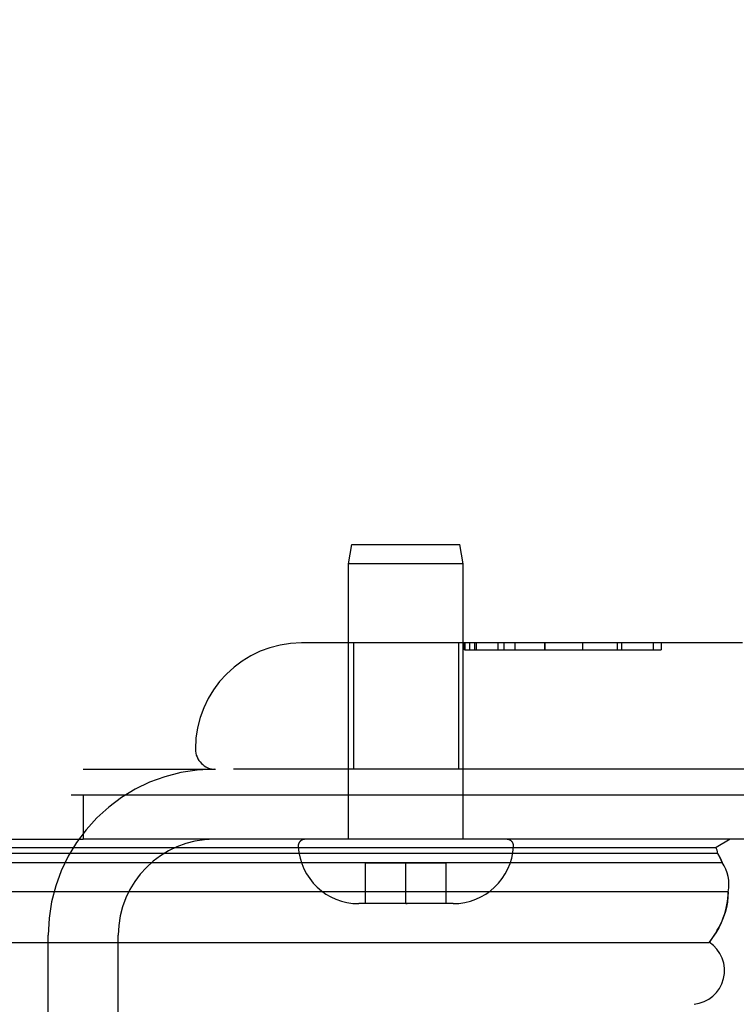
# Model space of a CAD drawing. Header units: inches. Extents: x 0 to 200, y 0 to 129.
# Tile 232 of 256: x 84.03 to 85.09, y 108.85 to 110.31. Entities that reach past the tile are written whole.
import ezdxf

# ---------------------------------------------------------------- set-up
doc = ezdxf.new("R2010")
doc.units = ezdxf.units.IN
doc.header["$LTSCALE"] = 11
doc.header["$MEASUREMENT"] = 0
doc.linetypes.add('HIDDEN', pattern=[0.2, 0.1, -0.1])
doc.layers.get('0').update_dxf_attribs({"linetype": 'CONTINUOUS'})
doc.layers.add('DEFAULT_2', color=8, linetype='HIDDEN')
doc.layers.add('RIGHTHAND_DOOR_ASSEMBLY', color=7, linetype='CONTINUOUS')

msp = doc.modelspace()

# ---------------------------------------------------------------- linework, layer by layer
at = {"color": 7, "linetype": 'Continuous'}
for p, q in [((84.1019, 109.1614), (85.7033, 109.1614)), ((84.1198, 109.1614), (84.1198, 109.0955)), ((39.5678, 109.0955), (84.0678, 109.0955))]:
    msp.add_line(p, q, dxfattribs=at)
at = {"color": 3, "linetype": 'Continuous'}
msp.add_line((85.5918, 109.0955), (84.1198, 109.0955), dxfattribs=at)
at = {"layer": 'DEFAULT_2', "color": 8, "linetype": 'HIDDEN'}
for p, q in [((84.1198, 109.1995), (84.3143, 109.1995)), ((84.0678, 108.6904), (84.0678, 108.953)), ((84.1718, 108.6904), (84.1718, 108.953))]:
    msp.add_line(p, q, dxfattribs=at)
for radius in [0.2465, 0.1425]:
    msp.add_arc((84.3143, 108.953), radius, 90, 180, dxfattribs=at)
at = {"layer": 'RIGHTHAND_DOOR_ASSEMBLY', "color": 8, "linetype": 'HIDDEN'}
for p, q in [((84.5138, 109.5046), (84.5188, 109.533)), ((84.5188, 109.533), (84.6788, 109.533)), ((84.6838, 109.5046), (84.6788, 109.533)), ((84.6838, 109.5046), (84.5138, 109.5046)), ((84.5138, 109.0955), (84.5138, 109.5046)), ((84.6838, 109.0955), (84.6838, 109.5046)), ((85.0988, 109.387), (84.4438, 109.387)), ((84.5208, 109.387), (84.5208, 109.1995)), ((84.6768, 109.387), (84.6768, 109.1995)), ((84.6861, 109.377), (84.6861, 109.387)), ((84.6863, 109.387), (84.6863, 109.377)), ((84.6935, 109.387), (84.6935, 109.377)), ((84.7008, 109.387), (84.7008, 109.377)), ((84.7032, 109.387), (84.7032, 109.377)), ((84.7352, 109.387), (84.7352, 109.377)), ((84.7447, 109.377), (84.7447, 109.387)), ((84.7606, 109.387), (84.7606, 109.377)), ((84.8051, 109.387), (84.8051, 109.377)), ((84.8052, 109.377), (84.8052, 109.387)), ((84.8613, 109.387), (84.8613, 109.377)), ((84.8615, 109.377), (84.8615, 109.387)), ((84.8615, 109.377), (84.8615, 109.387)), ((84.9125, 109.387), (84.9125, 109.377)), ((84.9197, 109.377), (84.9197, 109.387)), ((84.9661, 109.387), (84.9661, 109.377)), ((84.9781, 109.387), (84.9781, 109.377)), ((84.6861, 109.377), (84.9781, 109.377)), ((85.4426, 109.1995), (84.3163, 109.1995)), ((84.7487, 109.0955), (84.4489, 109.0955)), ((84.6588, 109.06), (84.5388, 109.06)), ((84.5388, 109), (84.5388, 109.06)), ((84.5988, 109), (84.5988, 109.06)), ((84.6588, 109), (84.6588, 109.06)), ((84.6688, 109), (84.5288, 109)), ((84.5988, 109), (84.6006, 109))]:
    msp.add_line(p, q, dxfattribs=at)
at = {"layer": 'RIGHTHAND_DOOR_ASSEMBLY', "color": 7, "linetype": 'Continuous'}
for p, q in [((84.0678, 109.0955), (84.1198, 109.0955)), ((85.0802, 109.0955), (85.0594, 109.0836)), ((62.4523, 109.0836), (85.0594, 109.0836)), ((62.4431, 109.0611), (85.0685, 109.0611)), ((62.4499, 109.0748), (85.0617, 109.0748)), ((85.0774, 109.0177), (62.4342, 109.0177)), ((62.4626, 108.9425), (85.049, 108.9425))]:
    msp.add_line(p, q, dxfattribs=at)
for points in [[(85.0617, 109.0748), (85.0636, 109.0714), (85.0653, 109.068), (85.067, 109.0646), (85.0685, 109.0611)], [(85.0774, 109.0177), (85.0771, 109.0099), (85.0762, 109.0022), (85.0748, 108.9944), (85.0728, 108.9867), (85.0702, 108.9791), (85.067, 108.9715), (85.0634, 108.9641), (85.0591, 108.9568), (85.0543, 108.9496), (85.049, 108.9425)]]:
    msp.add_lwpolyline(points, dxfattribs=at)
at = {"layer": 'RIGHTHAND_DOOR_ASSEMBLY', "color": 8, "linetype": 'HIDDEN'}
for centre, radius, start, end in [((84.7576, 110.138), 1.4365, 90, 180), ((84.7576, 110.138), 1.249, 90, 180), ((84.4438, 109.2295), 0.1575, 90, 180), ((84.3163, 109.2295), 0.03, 180, 270), ((84.4489, 109.0855), 0.01, 90, 183.2246), ((84.7487, 109.0855), 0.01, 356.7754, 90), ((84.5288, 109.09), 0.09, 183.2246, 270), ((84.6688, 109.09), 0.09, 270, 356.7754)]:
    msp.add_arc(centre, radius, start, end, dxfattribs=at)
at = {"layer": 'RIGHTHAND_DOOR_ASSEMBLY', "color": 7, "linetype": 'Continuous'}
for centre, radius, start, end in [((85.0319, 109.0715), 0.03, 6.412, 23.7978), ((85.0217, 109.0289), 0.0569, 348.7115, 34.5669), ((85.0221, 108.9005), 0.05, 275.2617, 57.3282)]:
    msp.add_arc(centre, radius, start, end, dxfattribs=at)
for start_param, end_param in [(0.260445, 0.346101), (-0.467087, -0.001474)]:
    msp.add_ellipse((84.8124, 109.018), major_axis=(0.265, 0), ratio=0.632157, start_param=start_param, end_param=end_param, dxfattribs=at)

doc.saveas('drawing.dxf')
